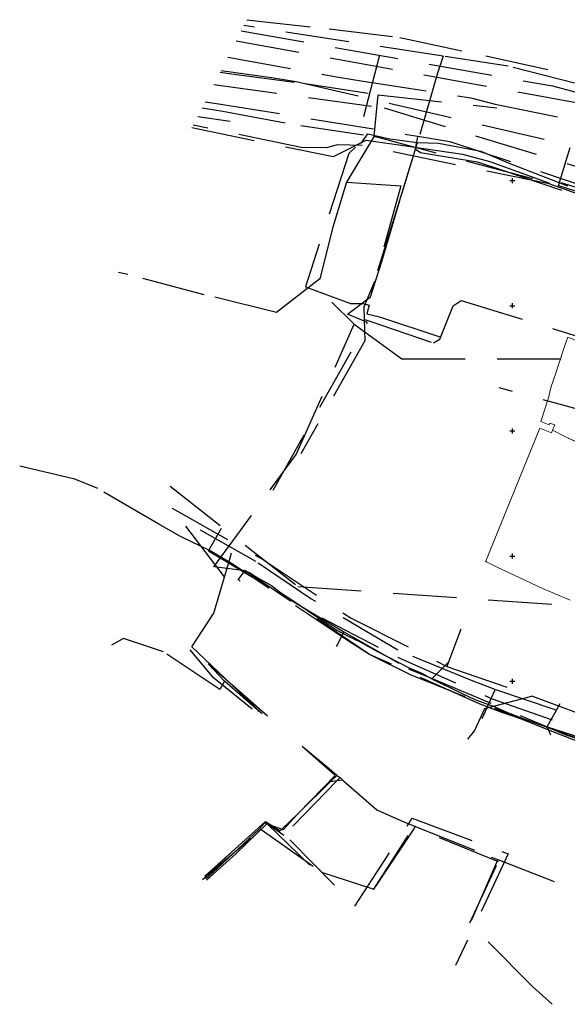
# Model space of a CAD drawing. Header units: metres. Extents: x 484503 to 485015, y 4614871 to 4615264.
# Tile 1 of 17: x 484503 to 484722, y 4614871 to 4615264. Entities that reach past the tile are written whole.
import ezdxf

# ---------------------------------------------------------------- set-up
doc = ezdxf.new("R2010")
doc.units = ezdxf.units.M
doc.linetypes.add('DASHED2', pattern=[0.375, 0.25, -0.125])
doc.linetypes.add('HIDDEN', pattern=[9.525, 6.35, -3.175])
doc.layers.add('koordinatta_bade', color=251, linetype='DASHED2')
doc.layers.add('RegParcels', color=7, linetype='Continuous', lineweight=9, true_color=0xe0c5fc)
doc.layers.add('Z01_Khazovani_Nageboba', color=7, linetype='Continuous', lineweight=30, true_color=0x00a18b)
doc.layers.add('Robe_qvis', color=7, linetype='Continuous', lineweight=15)

# ---------------------------------------------------------------- blocks, each defined once
blk = doc.blocks.new('bade')
at = {"layer": 'koordinatta_bade', "linetype": 'ByBlock'}
for p, q in [((-1, 0), (1, 0)), ((0, -1), (0, 1))]:
    blk.add_line(p, q, dxfattribs=at)

msp = doc.modelspace()

# ---------------------------------------------------------------- linework, layer by layer
at = {"layer": 'RegParcels', "color": 3}
msp.add_lwpolyline([(484722.07, 4615137.5), (484727.79, 4615135.22), (484735.24, 4615132.42), (484738.74, 4615131.16), (484745.43, 4615128.99), (484753.53, 4615126.1), (484759.68, 4615123.97), (484766.94, 4615121.86), (484763.29, 4615115.58), (484760.09, 4615110.01), (484753.71, 4615098.92), (484745.26, 4615084.68), (484724.33, 4615096.21), (484721.43, 4615097.48), (484716.02, 4615100.3), (484716.88, 4615102.45), (484714.9, 4615103.09), (484714.65, 4615102.49), (484711.3, 4615103.83), (484714.38, 4615113.24), (484715.44, 4615117.72), (484717.2, 4615122.68), (484718.44, 4615126.44), (484720.81, 4615133.66)], close=True, dxfattribs=at)
msp.add_lwpolyline([(484723.08, 4615032.42), (484716.18, 4615035.3), (484711.74, 4615037.22), (484694.18, 4615045.51), (484689.64, 4615047.66), (484689.23, 4615047.76), (484710.9, 4615101.16), (484715.62, 4615099.27), (484716.01, 4615100.3), (484721.42, 4615097.48), (484724.31, 4615096.21)], dxfattribs=at)
at = {"layer": 'Z01_Khazovani_Nageboba', "color": 5, "linetype": 'HIDDEN', "lineweight": -2, "ltscale": 4}
for points in [[(484594, 4615264.24), (484626.84, 4615260.59), (484655.02, 4615257.12), (484689.33, 4615249.77), (484732.63, 4615240.38), (484774.49, 4615229.55), (484809.01, 4615221.79), (484843.32, 4615210.56), (484883.55, 4615191.36), (484913.37, 4615174.82), (484938.28, 4615159.91)], [(484591.76, 4615259.84), (484715.94, 4615237.79), (484824.16, 4615208.94), (484882.88, 4615185.44), (484953.99, 4615143.36), (484984, 4615121.01), (485009.8, 4615094.53)], [(484672.31, 4615249.67), (484592.78, 4615261.86)], [(484672.31, 4615249.67), (484592.78, 4615261.86)], [(484589.69, 4615255.79), (484726.92, 4615230.93), (484832.18, 4615205.1), (484923.88, 4615157.94)], [(484586.41, 4615249.32), (484630.55, 4615241.32), (484640.41, 4615239.7), (484683.43, 4615233.04), (484693.09, 4615230.46), (484735.73, 4615221.95), (484745.31, 4615219.1), (484832.33, 4615191.12), (484841.55, 4615187.3), (484890.99, 4615164.82), (484941.45, 4615134.56), (484949.68, 4615128.93), (485000, 4615087.34), (485002.88, 4615084.02)], [(484646.95, 4615250.02), (484637.35, 4615213.29), (484634.72, 4615210.76), (484617.35, 4615157.56), (484635.38, 4615150.89), (484640.45, 4615150.95), (484642.81, 4615150.22), (484641.81, 4615146.71), (484646.94, 4615145.51), (484672.29, 4615137.18)], [(484672.31, 4615249.67), (484670.07, 4615242.82), (484662.13, 4615215.26)], [(484672.31, 4615249.67), (484670.07, 4615242.82), (484662.13, 4615215.26)], [(484803.18, 4615217.56), (484761.74, 4615229.39), (484698.28, 4615245.69), (484672.31, 4615249.67)], [(484803.18, 4615217.56), (484761.74, 4615229.39), (484698.28, 4615245.69), (484672.31, 4615249.67)], [(484583.32, 4615243.26), (484587.83, 4615242.62), (484617.24, 4615238.74), (484646.44, 4615234.25)], [(484583.67, 4615243.94), (484603.78, 4615241.1), (484613.66, 4615239.52), (484731.05, 4615212.3), (484740.61, 4615209.39), (484752.98, 4615205.73), (484762.53, 4615202.77), (484810.22, 4615186.4), (484819.31, 4615182.29), (484838.63, 4615172.27), (484847.67, 4615168), (484932.05, 4615122.92), (484939.76, 4615116.84), (484954.9, 4615098.41), (484985.83, 4615058.13)], [(484580.81, 4615238.32), (484648.79, 4615228.99), (484790.85, 4615185.73), (484847.04, 4615160.54), (484904.92, 4615122.52)], [(484577.33, 4615231.47), (484581.9, 4615230.81), (484662.16, 4615217.72), (484662.2, 4615217.71)], [(484644.83, 4615217.66), (484646.44, 4615234.25)], [(484646.44, 4615234.25), (484693.79, 4615229.03)], [(484576.08, 4615229.02), (484584.35, 4615227.77), (484615.46, 4615221.93), (484644.83, 4615217.66)], [(484574.34, 4615225.6), (484587.33, 4615223.66)], [(484574.34, 4615225.6), (484587.33, 4615223.66)], [(484572.06, 4615221.12), (484628.56, 4615209.57), (484641.58, 4615216.13), (484655.51, 4615214.18), (484680.07, 4615210.58), (484691.02, 4615207.67), (484725.87, 4615194.83), (484805.08, 4615167.6), (484820.21, 4615159.63), (484888.63, 4615116.13), (484935.74, 4615082.87), (484969.52, 4615033.36)], [(484968.81, 4615032.29), (484944.79, 4615066.22), (484926.33, 4615087.51), (484905.18, 4615103.1), (484879.65, 4615119.21), (484870.58, 4615124.75), (484811.23, 4615163.63), (484802.23, 4615167.91), (484714.61, 4615198.68), (484640.01, 4615213.97), (484630.18, 4615214.29), (484625.57, 4615213.09), (484615.67, 4615213.23), (484572.55, 4615222.09)], [(484644.83, 4615217.66), (484633.71, 4615199.32)], [(484639.67, 4615214.99), (484642.33, 4615218.69), (484651.09, 4615216.62), (484662.13, 4615215.26)], [(484639.67, 4615214.99), (484642.33, 4615218.69), (484651.09, 4615216.62), (484662.13, 4615215.26)], [(484644.83, 4615217.66), (484683.41, 4615207.29), (484718.43, 4615198.08)], [(484662.2, 4615217.71), (484662.16, 4615217.5), (484661.16, 4615212.71)], [(484662.2, 4615217.71), (484675.07, 4615215.61), (484787.83, 4615178.02), (484787.88, 4615178.01)], [(484604.46, 4615076.28), (484642.09, 4615143.27), (484634.15, 4615146.61), (484643.36, 4615153.61), (484643.36, 4615153.61), (484647.86, 4615167.65), (484655.57, 4615193.78), (484662.13, 4615215.26)], [(484604.46, 4615076.28), (484642.09, 4615143.27), (484634.15, 4615146.61), (484643.36, 4615153.61), (484643.36, 4615153.61), (484647.86, 4615167.65), (484655.57, 4615193.78), (484662.13, 4615215.26)], [(484661.16, 4615212.71), (484661.02, 4615212.06), (484653.65, 4615188.17), (484644.88, 4615159.66), (484640.69, 4615149.4), (484640.85, 4615144.54)], [(484661.16, 4615212.71), (484663.26, 4615211.18), (484663.29, 4615211.17), (484685.98, 4615207.51), (484695.57, 4615204.28), (484743.44, 4615188.14)], [(484662.13, 4615215.26), (484670.5, 4615214.93), (484687.43, 4615211.7), (484698.26, 4615207.1), (484729.29, 4615195.11), (484750.02, 4615189.51), (484759.09, 4615186.92), (484777.09, 4615181.26), (484786.92, 4615177.84)], [(484662.13, 4615215.26), (484670.5, 4615214.93), (484687.43, 4615211.7), (484698.26, 4615207.1), (484729.29, 4615195.11), (484750.02, 4615189.51), (484759.09, 4615186.92), (484777.09, 4615181.26), (484786.92, 4615177.84)], [(484718.43, 4615198.08), (484723.03, 4615213.21)], [(484633.71, 4615199.32), (484628.28, 4615181.35), (484623.08, 4615160.79), (484605.82, 4615147.31), (484576.98, 4615154.4), (484546.43, 4615162.48), (484542.66, 4615163.31)], [(484633.71, 4615199.32), (484655.46, 4615197.9), (484647.9, 4615170.71)], [(484718.43, 4615198.08), (484750.81, 4615187.34), (484779.07, 4615177.07)], [(484719.29, 4615199.27), (484752.23, 4615188.95), (484780.17, 4615178.47), (484805.65, 4615170.29), (484831.61, 4615156.4), (484855.34, 4615142.35), (484878.84, 4615125.45), (484905.51, 4615110.68), (484927.89, 4615093.93), (484941.7, 4615076.31)], [(484640.85, 4615144.54), (484641.51, 4615144.31), (484643.47, 4615143.65), (484643.49, 4615143.64), (484668.43, 4615135.13), (484670.99, 4615136.63), (484676.35, 4615149.9), (484679.56, 4615152.04), (484766.07, 4615125.49), (484767.46, 4615126.46), (484768.21, 4615126.99), (484787.32, 4615175.88), (484787.64, 4615177.11), (484787.83, 4615177.81), (484787.88, 4615178.01)], [(484623.88, 4615025.39), (484654.07, 4615009.68), (484691.94, 4614993.01), (484746.46, 4614973.96), (484763.23, 4614971.11), (484777.72, 4614970.09), (484787.39, 4614988.35), (484817.52, 4615030.79), (484824.45, 4615040.42), (484839.79, 4615061.7), (484859.28, 4615088.53), (484864.57, 4615095.87), (484870.91, 4615104.51), (484883.91, 4615121.09), (484931.92, 4615160.25)], [(484623.88, 4615025.39), (484654.07, 4615009.68), (484691.94, 4614993.01), (484746.46, 4614973.96), (484763.23, 4614971.11), (484777.72, 4614970.09), (484787.39, 4614988.35), (484817.52, 4615030.79), (484824.45, 4615040.42), (484839.79, 4615061.7), (484859.28, 4615088.53), (484864.57, 4615095.87), (484870.91, 4615104.51), (484883.91, 4615121.09), (484931.92, 4615160.25)], [(484636.81, 4615142.6), (484627.92, 4615151.46)], [(484580.75, 4615045.71), (484613.67, 4615090.64), (484636.81, 4615142.6)], [(484640.85, 4615144.54), (484641.13, 4615136.03), (484615.49, 4615090.82)], [(484636.81, 4615142.6), (484655.78, 4615128.83), (484720.78, 4615128.85)], [(484736.74, 4615105.68), (484694.72, 4615117.22)], [(484563.39, 4615077.88), (484614.33, 4615037.86), (484728.62, 4615029.85), (484849.16, 4615064.34), (484812.2, 4615078.05), (484736.74, 4615105.68)], [(484779.43, 4615103.05), (484831.1, 4615051.01), (484800.56, 4615010.28), (484796.57, 4615007.05), (484772.29, 4614966.18), (484752.43, 4614968.64), (484736.56, 4614971.84), (484716.53, 4614979.71), (484659.29, 4615002.61), (484642.94, 4615010.71), (484593.47, 4615044.1), (484580.75, 4615045.71)], [(484772.29, 4614966.18), (484752.43, 4614968.64), (484742.87, 4614971.48), (484695.74, 4614987.58), (484686.4, 4614991.15), (484642.94, 4615010.7), (484634.53, 4615016.09), (484587.85, 4615047.03), (484579.27, 4615052.11), (484567.53, 4615057.82), (484558.84, 4615062.71), (484534.45, 4615076.95), (484525.26, 4615080.71), (484503.27, 4615085.88)], [(484585.05, 4615041.74), (484564.18, 4615069.13)], [(484564.18, 4615069.13), (484600.59, 4615048.49), (484635.62, 4615025.16), (484673.78, 4615005.95)], [(484692.99, 4614996.72), (484692.66, 4614996.83), (484683.7, 4615000.28), (484654.31, 4615012.39), (484619.55, 4615032.98), (484597.6, 4615047.88), (484574.06, 4615061.21)], [(484578.66, 4615052.13), (484583.82, 4615061.16)], [(484572.06, 4615013.71), (484580.84, 4615027.2), (484587.29, 4615049.25), (484587.3, 4615049.27), (484587.3, 4615049.29), (484587.89, 4615051.31)], [(484578.66, 4615052.13), (484632.62, 4615019.82)], [(484591.27, 4615039.96), (484590.56, 4615040.5), (484592.89, 4615043.75), (484594.75, 4615043.57), (484596.98, 4615042.08), (484599.24, 4615040.81), (484603.75, 4615038.31), (484606.99, 4615035.8), (484612.78, 4615031.99), (484620.75, 4615026.52), (484629.91, 4615020.45), (484634.66, 4615017.95), (484638.92, 4615015.86), (484645.56, 4615012.13), (484654.64, 4615007.56), (484658.71, 4615005.4), (484664.03, 4615003.1), (484668.47, 4615000.6), (484670.23, 4614999.79), (484674.73, 4614997.71), (484679.93, 4614995.19), (484685.02, 4614992.68), (484692.91, 4614989.79), (484698.06, 4614987.59), (484704.33, 4614985.15), (484707.82, 4614983.77), (484715.97, 4614980.86), (484721.37, 4614978.64), (484726.33, 4614976.99)], [(484591.27, 4615039.96), (484590.56, 4615040.5), (484592.89, 4615043.75), (484594.75, 4615043.57), (484596.98, 4615042.08), (484599.24, 4615040.81), (484603.75, 4615038.31), (484606.99, 4615035.8), (484612.78, 4615031.99), (484620.75, 4615026.52), (484629.91, 4615020.45), (484634.66, 4615017.95), (484638.92, 4615015.86), (484645.56, 4615012.13), (484654.64, 4615007.56), (484658.71, 4615005.4), (484664.03, 4615003.1), (484668.47, 4615000.6), (484670.23, 4614999.79), (484674.73, 4614997.71), (484679.93, 4614995.19), (484685.02, 4614992.68), (484692.91, 4614989.79), (484698.06, 4614987.59), (484704.33, 4614985.15), (484707.82, 4614983.77), (484715.97, 4614980.86), (484721.37, 4614978.64), (484726.33, 4614976.99)], [(484632.62, 4615019.82), (484629.67, 4615013.79)], [(484632.62, 4615019.82), (484658.52, 4615005.02), (484667.91, 4615001.08)], [(484679.42, 4615020.77), (484673.78, 4615005.95)], [(484584.98, 4615000.06), (484583.17, 4614996.77), (484560.68, 4615011.73), (484544.73, 4615017.03), (484539.94, 4615014.46)], [(484596.15, 4614988.88), (484580.67, 4615001.36), (484572.14, 4615011.58), (484571.33, 4615012.54)], [(484596.15, 4614988.88), (484580.67, 4615001.36), (484572.14, 4615011.58), (484571.33, 4615012.54)], [(484572.06, 4615013.71), (484587.69, 4614998.85)], [(484667.91, 4615001.08), (484674.55, 4615007.8)], [(484587.69, 4614998.85), (484578.48, 4615006.93)], [(484584.98, 4615000.06), (484578.48, 4615006.93)], [(484673.78, 4615005.95), (484707.96, 4614994.1)], [(484598.65, 4614988.26), (484584.98, 4615000.06)], [(484667.91, 4615001.08), (484713.83, 4614981.79)], [(484602.2, 4614986.13), (484587.69, 4614998.85)], [(484587.69, 4614998.85), (484599.96, 4614987.19)], [(484692.99, 4614996.72), (484692.8, 4614996.25), (484687.72, 4614985.01)], [(484777, 4614972.59), (484768.76, 4614973.19), (484753.59, 4614976.34), (484692.99, 4614996.72)], [(484707.96, 4614994.1), (484688.79, 4614989.04), (484684.82, 4614980.35), (484682.01, 4614976.89)], [(484707.96, 4614994.1), (484742.25, 4614981.24), (484751.84, 4614979.04)], [(484598.65, 4614988.26), (484598.62, 4614988.22), (484598.58, 4614988.17), (484598.32, 4614987.89)], [(484599.96, 4614987.19), (484598.65, 4614988.26)], [(484713.83, 4614981.79), (484719.08, 4614991.11)], [(484600.07, 4614987.1), (484599.96, 4614987.19)], [(484599.96, 4614987.19), (484600.04, 4614987.11)], [(484713.83, 4614981.79), (484715.26, 4614978.63)], [(484713.83, 4614981.79), (484740.16, 4614973.44), (484773.19, 4614968.83)], [(484614.42, 4614947.23), (484629.28, 4614962.38), (484616.02, 4614974.01)], [(484629.9, 4614962.44), (484626.89, 4614965.09), (484616.02, 4614974.01)], [(484629.99, 4614960.38), (484608.73, 4614938.43), (484602.05, 4614943.1)], [(484614.42, 4614947.23), (484627.4, 4614959.99)], [(484627.4, 4614959.99), (484629.9, 4614962.44)], [(484627.4, 4614959.99), (484629.99, 4614960.38)], [(484629.9, 4614962.44), (484631.18, 4614961.61)], [(484631.18, 4614961.61), (484629.99, 4614960.38)], [(484629.99, 4614960.38), (484632.15, 4614960.7)], [(484631.18, 4614961.61), (484631.19, 4614961.6), (484632.15, 4614960.7)], [(484632.15, 4614960.7), (484632.34, 4614960.52), (484632.56, 4614960.31), (484645.82, 4614948.63), (484655.68, 4614944.23), (484661.24, 4614941.99)], [(484607.96, 4614940.88), (484614.42, 4614947.23)], [(484607.96, 4614940.88), (484608.49, 4614940.68), (484614.27, 4614947.08), (484614.42, 4614947.23)], [(484611.18, 4614936.71), (484637.05, 4614910.21), (484660.03, 4614945.32)], [(484660.03, 4614945.32), (484698.31, 4614931.03)], [(484576.25, 4614920.87), (484599.74, 4614940.87), (484623.76, 4614923.75), (484644.71, 4614916.98)], [(484576.25, 4614920.87), (484599.74, 4614940.87), (484623.76, 4614923.75), (484644.71, 4614916.98)], [(484577.6, 4614921.16), (484580.3, 4614923.51), (484598.72, 4614940.81), (484601.18, 4614943.43), (484601.94, 4614943.14)], [(484601.94, 4614943.14), (484589.65, 4614931.28), (484577.83, 4614920.62), (484577.8, 4614920.59)], [(484587.82, 4614931.72), (484601.46, 4614943.97), (484603.95, 4614942.39)], [(484601.96, 4614943.16), (484601.94, 4614943.14)], [(484601.94, 4614943.14), (484602.01, 4614943.12)], [(484602.05, 4614943.1), (484601.96, 4614943.16)], [(484601.96, 4614943.16), (484602.01, 4614943.12)], [(484602.01, 4614943.12), (484619.16, 4614926.6)], [(484602.01, 4614943.12), (484602.05, 4614943.1)], [(484602.05, 4614943.1), (484603.95, 4614942.39)], [(484603.95, 4614942.39), (484607.32, 4614940.25), (484607.96, 4614940.88)], [(484603.95, 4614942.39), (484607.96, 4614940.88)], [(484661.24, 4614941.99), (484661.23, 4614941.97), (484660.68, 4614941.14), (484659.55, 4614939.45), (484639.33, 4614908.98)], [(484644.71, 4614916.98), (484660.38, 4614941.64)], [(484644.71, 4614916.98), (484660.38, 4614941.64)], [(484715.86, 4614871), (484708.19, 4614877.93), (484682.94, 4614903.49), (484694.37, 4614927.93), (484660.38, 4614941.64)], [(484715.86, 4614871), (484708.19, 4614877.93), (484682.94, 4614903.49), (484694.37, 4614927.93), (484660.38, 4614941.64)], [(484661.24, 4614941.99), (484691.56, 4614929.79), (484694.16, 4614928.78)], [(484577.2, 4614922.17), (484587.82, 4614931.72)], [(484587.82, 4614931.72), (484577.3, 4614921.93)], [(484698.31, 4614931.03), (484677.31, 4614886.55)], [(484694.16, 4614928.78), (484693.64, 4614927.58), (484683.35, 4614903.98)], [(484694.16, 4614928.78), (484716.63, 4614920.04)]]:
    msp.add_lwpolyline(points, dxfattribs=at)

# ---------------------------------------------------------------- block references
at = {"layer": 'Robe_qvis'}
for p in [(484700, 4615200), (484700, 4615150), (484700, 4615100), (484700, 4615050), (484700, 4615000), (484700, 4615000)]:
    msp.add_blockref('bade', p, dxfattribs=at)

doc.saveas('drawing.dxf')
